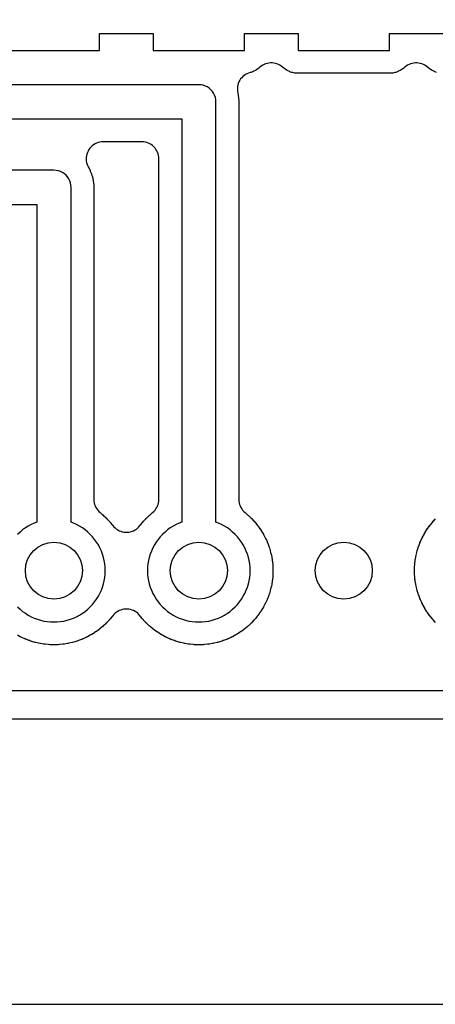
# Model space of a CAD drawing. Header units: millimetres. Extents: x 0 to 200, y 0 to 150.
# Tile 7 of 36: x 51.25 to 58.53, y 0 to 17.26. Entities that reach past the tile are written whole.
import ezdxf

# ---------------------------------------------------------------- set-up
doc = ezdxf.new("R2010")
doc.units = ezdxf.units.MM
for name, color, linetype in [('COPPER_KEEP_ref', 8, 'Continuous'), ('COPPER_REMOVE', 3, 'Continuous'), ('DRILL_1.0', 4, 'Continuous'), ('LABELS_ref', 5, 'Continuous'), ('OUTLINE', 7, 'Continuous')]:
    doc.layers.add(name, color=color, linetype=linetype)

msp = doc.modelspace()

# ---------------------------------------------------------------- linework, layer by layer
at = {"layer": 'COPPER_KEEP_ref'}
for points in [[(51.05, 16.723), (52.65, 16.723), (52.65, 17.023), (53.59, 17.023), (53.59, 16.723), (55.19, 16.723), (55.19, 17.023), (56.13, 17.023), (56.13, 16.723), (57.73, 16.723), (57.73, 17.023), (58.67, 17.023)], [(58.557, 16.34), (58.526, 16.35), (58.508, 16.358), (58.479, 16.372), (58.462, 16.382), (58.435, 16.4), (58.419, 16.412), (58.398, 16.431), (58.375, 16.449), (58.351, 16.464), (58.326, 16.478), (58.299, 16.488), (58.271, 16.497), (58.243, 16.502), (58.214, 16.505), (58.186, 16.505), (58.157, 16.502), (58.129, 16.497), (58.101, 16.488), (58.074, 16.478), (58.049, 16.464), (58.025, 16.449), (58.002, 16.431), (57.981, 16.412), (57.965, 16.4), (57.938, 16.382), (57.921, 16.372), (57.892, 16.358), (57.874, 16.35), (57.843, 16.34), (57.824, 16.335), (57.792, 16.328), (57.772, 16.326), (57.735, 16.323), (57.725, 16.323), (56.135, 16.323), (56.125, 16.323), (56.088, 16.326), (56.068, 16.328), (56.036, 16.335), (56.017, 16.34), (55.986, 16.35), (55.968, 16.358), (55.939, 16.372), (55.922, 16.382), (55.895, 16.4), (55.879, 16.412), (55.858, 16.431), (55.835, 16.449), (55.811, 16.464), (55.786, 16.478), (55.759, 16.488), (55.731, 16.497), (55.703, 16.502), (55.674, 16.505), (55.646, 16.505), (55.617, 16.502), (55.589, 16.497), (55.561, 16.488), (55.534, 16.478), (55.509, 16.464), (55.485, 16.449), (55.462, 16.431), (55.441, 16.412), (55.425, 16.4), (55.398, 16.382), (55.381, 16.372), (55.352, 16.358), (55.334, 16.35), (55.303, 16.34), (55.287, 16.335), (55.259, 16.327), (55.233, 16.315), (55.207, 16.301), (55.184, 16.285), (55.162, 16.267), (55.141, 16.246), (55.123, 16.224), (55.107, 16.2), (55.093, 16.175), (55.082, 16.148), (55.074, 16.12), (55.068, 16.092), (55.065, 16.063), (55.065, 16.035), (55.067, 16.006), (55.072, 15.978), (55.073, 15.974), (55.079, 15.945), (55.08, 15.935), (55.086, 15.893), (55.087, 15.883), (55.089, 15.852), (55.089, 15.847), (55.09, 15.825), (55.09, 15.821), (55.09, 8.852), (55.091, 8.822), (55.096, 8.793), (55.103, 8.764), (55.113, 8.737), (55.125, 8.71), (55.141, 8.685), (55.158, 8.661), (55.178, 8.639), (55.2, 8.62), (55.235, 8.59), (55.239, 8.587), (55.255, 8.573), (55.259, 8.57), (55.298, 8.533), (55.302, 8.53), (55.317, 8.515), (55.32, 8.511), (55.357, 8.472), (55.36, 8.468), (55.374, 8.452), (55.377, 8.448), (55.412, 8.407), (55.415, 8.403), (55.428, 8.386), (55.431, 8.382), (55.462, 8.338), (55.465, 8.334), (55.477, 8.316), (55.479, 8.312), (55.508, 8.266), (55.51, 8.262), (55.521, 8.244), (55.523, 8.239), (55.549, 8.192), (55.551, 8.187), (55.56, 8.168), (55.563, 8.164), (55.585, 8.115), (55.587, 8.11), (55.595, 8.091), (55.597, 8.086), (55.616, 8.035), (55.617, 8.031), (55.624, 8.011), (55.626, 8.006), (55.641, 7.954), (55.643, 7.95), (55.648, 7.929), (55.649, 7.924), (55.662, 7.872), (55.663, 7.867), (55.667, 7.846), (55.668, 7.841), (55.677, 7.788), (55.677, 7.783), (55.68, 7.762), (55.681, 7.757), (55.686, 7.704), (55.686, 7.699), (55.688, 7.677), (55.688, 7.672), (55.69, 7.619), (55.69, 7.614), (55.69, 7.592), (55.69, 7.587), (55.688, 7.534), (55.688, 7.529), (55.686, 7.507), (55.686, 7.502), (55.681, 7.449), (55.68, 7.444), (55.677, 7.423), (55.677, 7.418), (55.668, 7.365), (55.667, 7.36), (55.663, 7.339), (55.662, 7.334), (55.649, 7.282), (55.648, 7.277), (55.643, 7.256), (55.641, 7.252), (55.626, 7.2), (55.624, 7.195), (55.617, 7.175), (55.616, 7.171), (55.597, 7.12), (55.595, 7.115), (55.587, 7.096), (55.585, 7.091), (55.563, 7.042), (55.56, 7.038), (55.551, 7.019), (55.549, 7.014), (55.523, 6.967), (55.521, 6.962), (55.51, 6.944), (55.508, 6.94), (55.479, 6.894), (55.477, 6.89), (55.465, 6.872), (55.462, 6.868), (55.431, 6.824), (55.428, 6.82), (55.415, 6.803), (55.412, 6.799), (55.377, 6.758), (55.374, 6.754), (55.36, 6.738), (55.357, 6.734), (55.32, 6.695), (55.317, 6.691), (55.302, 6.676), (55.298, 6.673), (55.259, 6.636), (55.255, 6.633), (55.239, 6.619), (55.235, 6.616), (55.194, 6.581), (55.19, 6.578), (55.173, 6.565), (55.169, 6.562), (55.125, 6.531), (55.121, 6.528), (55.103, 6.516), (55.099, 6.514), (55.053, 6.485), (55.049, 6.483), (55.031, 6.472), (55.026, 6.47), (54.979, 6.444), (54.974, 6.442), (54.955, 6.433), (54.951, 6.43), (54.902, 6.408), (54.897, 6.406), (54.878, 6.398), (54.873, 6.396), (54.822, 6.377), (54.818, 6.376), (54.798, 6.369), (54.793, 6.367), (54.741, 6.352), (54.737, 6.35), (54.716, 6.345), (54.711, 6.344), (54.659, 6.331), (54.654, 6.33), (54.633, 6.326), (54.628, 6.325), (54.575, 6.316), (54.57, 6.316), (54.549, 6.313), (54.544, 6.312), (54.491, 6.307), (54.486, 6.307), (54.464, 6.305), (54.459, 6.305), (54.406, 6.303), (54.401, 6.303), (54.379, 6.303), (54.374, 6.303), (54.321, 6.305), (54.316, 6.305), (54.294, 6.307), (54.289, 6.307), (54.236, 6.312), (54.231, 6.313), (54.21, 6.316), (54.205, 6.316), (54.152, 6.325), (54.147, 6.326), (54.126, 6.33), (54.121, 6.331), (54.069, 6.344), (54.064, 6.345), (54.043, 6.35), (54.039, 6.352), (53.987, 6.367), (53.982, 6.369), (53.962, 6.376), (53.958, 6.377), (53.907, 6.396), (53.902, 6.398), (53.883, 6.406), (53.878, 6.408), (53.829, 6.43), (53.825, 6.433), (53.806, 6.442), (53.801, 6.444), (53.754, 6.47), (53.749, 6.472), (53.731, 6.483), (53.727, 6.485), (53.681, 6.514), (53.677, 6.516), (53.659, 6.528), (53.655, 6.531), (53.611, 6.562), (53.607, 6.565), (53.59, 6.578), (53.586, 6.581), (53.545, 6.616), (53.541, 6.619), (53.525, 6.633), (53.521, 6.636), (53.482, 6.673), (53.478, 6.676), (53.463, 6.691), (53.46, 6.695), (53.423, 6.734), (53.42, 6.738), (53.406, 6.754), (53.403, 6.758), (53.368, 6.799), (53.365, 6.803), (53.358, 6.813), (53.339, 6.835), (53.319, 6.855), (53.296, 6.873), (53.272, 6.889), (53.246, 6.902), (53.219, 6.913), (53.192, 6.921), (53.163, 6.927), (53.134, 6.93), (53.106, 6.93), (53.077, 6.927), (53.048, 6.921), (53.021, 6.913), (52.994, 6.902), (52.968, 6.889), (52.944, 6.873), (52.921, 6.855), (52.901, 6.835), (52.882, 6.813), (52.875, 6.803), (52.872, 6.799), (52.837, 6.758), (52.834, 6.754), (52.82, 6.738), (52.817, 6.734), (52.78, 6.695), (52.777, 6.691), (52.762, 6.676), (52.758, 6.673), (52.719, 6.636), (52.715, 6.633), (52.699, 6.619), (52.695, 6.616), (52.654, 6.581), (52.65, 6.578), (52.633, 6.565), (52.629, 6.562), (52.585, 6.531), (52.581, 6.528), (52.563, 6.516), (52.559, 6.514), (52.513, 6.485), (52.509, 6.483), (52.491, 6.472), (52.486, 6.47), (52.439, 6.444), (52.434, 6.442), (52.415, 6.433), (52.411, 6.43), (52.362, 6.408), (52.357, 6.406), (52.338, 6.398), (52.333, 6.396), (52.282, 6.377), (52.278, 6.376), (52.258, 6.369), (52.253, 6.367), (52.201, 6.352), (52.197, 6.35), (52.176, 6.345), (52.171, 6.344), (52.119, 6.331), (52.114, 6.33), (52.093, 6.326), (52.088, 6.325), (52.035, 6.316), (52.03, 6.316), (52.009, 6.313), (52.004, 6.312), (51.951, 6.307), (51.946, 6.307), (51.924, 6.305), (51.919, 6.305), (51.866, 6.303), (51.861, 6.303), (51.839, 6.303), (51.834, 6.303), (51.781, 6.305), (51.776, 6.305), (51.754, 6.307), (51.749, 6.307), (51.696, 6.312), (51.691, 6.313), (51.67, 6.316), (51.665, 6.316), (51.612, 6.325), (51.607, 6.326), (51.586, 6.33), (51.581, 6.331), (51.529, 6.344), (51.524, 6.345), (51.503, 6.35), (51.499, 6.352), (51.447, 6.367), (51.442, 6.369), (51.422, 6.376), (51.418, 6.377), (51.367, 6.396), (51.362, 6.398), (51.343, 6.406), (51.338, 6.408), (51.289, 6.43), (51.285, 6.433), (51.266, 6.442), (51.261, 6.444), (51.214, 6.47)], [(31.7, 15.523), (54.09, 15.523), (54.09, 8.451), (54.046, 8.434), (53.992, 8.41), (53.94, 8.382), (53.89, 8.351), (53.842, 8.317), (53.797, 8.28), (53.754, 8.239), (53.713, 8.196), (53.676, 8.151), (53.642, 8.103), (53.611, 8.053), (53.583, 8.001), (53.559, 7.947), (53.538, 7.892), (53.521, 7.836), (53.507, 7.779), (53.498, 7.72), (53.492, 7.662), (53.49, 7.603), (53.492, 7.544), (53.498, 7.486), (53.507, 7.427), (53.521, 7.37), (53.538, 7.314), (53.559, 7.259), (53.583, 7.205), (53.611, 7.153), (53.611, 7.153), (53.642, 7.103), (53.676, 7.055), (53.713, 7.01), (53.754, 6.967), (53.797, 6.926), (53.842, 6.889), (53.89, 6.855), (53.94, 6.824), (53.992, 6.796), (54.046, 6.772), (54.101, 6.751), (54.157, 6.734), (54.214, 6.72), (54.273, 6.711), (54.331, 6.705), (54.39, 6.703), (54.449, 6.705), (54.507, 6.711), (54.566, 6.72), (54.623, 6.734), (54.679, 6.751), (54.734, 6.772), (54.788, 6.796), (54.84, 6.824), (54.89, 6.855), (54.938, 6.889), (54.983, 6.926), (55.026, 6.967), (55.067, 7.01), (55.104, 7.055), (55.138, 7.103), (55.169, 7.153), (55.197, 7.205), (55.221, 7.259), (55.242, 7.314), (55.259, 7.37), (55.273, 7.427), (55.282, 7.486), (55.288, 7.544), (55.29, 7.603), (55.288, 7.662), (55.282, 7.72), (55.273, 7.779), (55.259, 7.836), (55.242, 7.892), (55.221, 7.947), (55.197, 8.001), (55.169, 8.053), (55.138, 8.103), (55.104, 8.151), (55.067, 8.196), (55.026, 8.239), (54.983, 8.28), (54.938, 8.317), (54.89, 8.351), (54.84, 8.382), (54.788, 8.41), (54.734, 8.434), (54.69, 8.451), (54.69, 15.823), (54.687, 15.862), (54.68, 15.901), (54.667, 15.938), (54.65, 15.973), (54.628, 16.006), (54.602, 16.035), (54.573, 16.061), (54.54, 16.083), (54.505, 16.1), (54.468, 16.113), (54.429, 16.12), (54.39, 16.123), (31.826, 16.123)], [(51.214, 6.967), (51.257, 6.926), (51.302, 6.889), (51.35, 6.855), (51.4, 6.824), (51.452, 6.796), (51.506, 6.772), (51.561, 6.751), (51.617, 6.734), (51.674, 6.72), (51.733, 6.711), (51.791, 6.705), (51.85, 6.703), (51.909, 6.705), (51.967, 6.711), (52.026, 6.72), (52.083, 6.734), (52.139, 6.751), (52.194, 6.772), (52.248, 6.796), (52.3, 6.824), (52.35, 6.855), (52.398, 6.889), (52.443, 6.926), (52.486, 6.967), (52.527, 7.01), (52.564, 7.055), (52.598, 7.103), (52.629, 7.153), (52.657, 7.205), (52.681, 7.259), (52.702, 7.314), (52.719, 7.37), (52.733, 7.427), (52.742, 7.486), (52.748, 7.544), (52.75, 7.603), (52.748, 7.662), (52.742, 7.72), (52.733, 7.779), (52.719, 7.836), (52.702, 7.892), (52.681, 7.947), (52.657, 8.001), (52.629, 8.053), (52.598, 8.103), (52.564, 8.151), (52.527, 8.196), (52.486, 8.239), (52.443, 8.28), (52.398, 8.317), (52.35, 8.351), (52.3, 8.382), (52.248, 8.41), (52.194, 8.434), (52.15, 8.451), (52.15, 14.323), (52.147, 14.362), (52.14, 14.401), (52.127, 14.438), (52.11, 14.473), (52.088, 14.506), (52.062, 14.535), (52.033, 14.561), (52, 14.583), (51.965, 14.6), (51.928, 14.613), (51.889, 14.62), (51.85, 14.623), (30.424, 14.623)], [(30.3, 14.023), (51.55, 14.023), (51.55, 8.451), (51.506, 8.434), (51.452, 8.41), (51.4, 8.382), (51.35, 8.351), (51.302, 8.317), (51.257, 8.28), (51.214, 8.239)], [(58.54, 6.695), (58.503, 6.734), (58.5, 6.738), (58.486, 6.754), (58.483, 6.758), (58.448, 6.799), (58.445, 6.803), (58.432, 6.82), (58.429, 6.824), (58.398, 6.868), (58.395, 6.872), (58.383, 6.89), (58.381, 6.894), (58.352, 6.94), (58.35, 6.944), (58.339, 6.962), (58.337, 6.967), (58.311, 7.014), (58.309, 7.019), (58.3, 7.038), (58.297, 7.042), (58.275, 7.091), (58.273, 7.096), (58.265, 7.115), (58.263, 7.12), (58.244, 7.171), (58.243, 7.175), (58.236, 7.195), (58.234, 7.2), (58.219, 7.252), (58.217, 7.256), (58.212, 7.277), (58.211, 7.282), (58.198, 7.334), (58.197, 7.339), (58.193, 7.36), (58.192, 7.365), (58.183, 7.418), (58.183, 7.423), (58.18, 7.444), (58.179, 7.449), (58.174, 7.502), (58.174, 7.507), (58.172, 7.529), (58.172, 7.534), (58.17, 7.587), (58.17, 7.592), (58.17, 7.614), (58.17, 7.619), (58.172, 7.672), (58.172, 7.677), (58.174, 7.699), (58.174, 7.704), (58.179, 7.757), (58.18, 7.762), (58.183, 7.783), (58.183, 7.788), (58.192, 7.841), (58.193, 7.846), (58.197, 7.867), (58.198, 7.872), (58.211, 7.924), (58.212, 7.929), (58.217, 7.95), (58.219, 7.954), (58.234, 8.006), (58.236, 8.011), (58.243, 8.031), (58.244, 8.035), (58.263, 8.086), (58.265, 8.091), (58.273, 8.11), (58.275, 8.115), (58.297, 8.164), (58.3, 8.168), (58.309, 8.187), (58.311, 8.192), (58.337, 8.239), (58.339, 8.244), (58.35, 8.262), (58.352, 8.266), (58.381, 8.312), (58.383, 8.316), (58.395, 8.334), (58.398, 8.338), (58.429, 8.382), (58.432, 8.386), (58.445, 8.403), (58.448, 8.407), (58.483, 8.448), (58.486, 8.452), (58.5, 8.468), (58.503, 8.472), (58.54, 8.511)], [(24.54, 5.5), (66.46, 5.5)]]:
    msp.add_lwpolyline(points, dxfattribs=at)
msp.add_lwpolyline([(53.684, 14.882), (53.677, 14.91), (53.667, 14.938), (53.655, 14.964), (53.639, 14.99), (53.622, 15.013), (53.602, 15.035), (53.58, 15.055), (53.557, 15.072), (53.531, 15.088), (53.505, 15.1), (53.477, 15.11), (53.449, 15.117), (53.419, 15.122), (53.39, 15.123), (52.715, 15.123), (52.685, 15.122), (52.656, 15.117), (52.627, 15.11), (52.599, 15.099), (52.572, 15.086), (52.546, 15.071), (52.522, 15.053), (52.5, 15.032), (52.48, 15.01), (52.463, 14.986), (52.448, 14.96), (52.436, 14.933), (52.426, 14.904), (52.42, 14.875), (52.416, 14.845), (52.415, 14.816), (52.417, 14.786), (52.423, 14.756), (52.431, 14.727), (52.442, 14.7), (52.455, 14.673), (52.466, 14.654), (52.471, 14.646), (52.484, 14.619), (52.488, 14.61), (52.504, 14.571), (52.508, 14.562), (52.517, 14.534), (52.52, 14.524), (52.531, 14.483), (52.533, 14.474), (52.539, 14.445), (52.54, 14.435), (52.546, 14.393), (52.547, 14.383), (52.549, 14.352), (52.549, 14.347), (52.55, 14.325), (52.55, 14.321), (52.55, 8.852), (52.551, 8.822), (52.556, 8.793), (52.563, 8.764), (52.573, 8.737), (52.585, 8.71), (52.601, 8.685), (52.618, 8.661), (52.638, 8.639), (52.66, 8.62), (52.695, 8.59), (52.699, 8.587), (52.715, 8.573), (52.719, 8.57), (52.758, 8.533), (52.762, 8.53), (52.777, 8.515), (52.78, 8.511), (52.817, 8.472), (52.82, 8.468), (52.834, 8.452), (52.837, 8.448), (52.872, 8.407), (52.875, 8.403), (52.882, 8.393), (52.901, 8.371), (52.921, 8.351), (52.944, 8.333), (52.968, 8.317), (52.994, 8.304), (53.021, 8.293), (53.048, 8.285), (53.077, 8.279), (53.106, 8.276), (53.134, 8.276), (53.163, 8.279), (53.192, 8.285), (53.219, 8.293), (53.246, 8.304), (53.272, 8.317), (53.296, 8.333), (53.319, 8.351), (53.339, 8.371), (53.358, 8.393), (53.365, 8.403), (53.368, 8.407), (53.403, 8.448), (53.406, 8.452), (53.42, 8.468), (53.423, 8.472), (53.46, 8.511), (53.463, 8.515), (53.478, 8.53), (53.482, 8.533), (53.521, 8.57), (53.525, 8.573), (53.541, 8.587), (53.545, 8.59), (53.58, 8.62), (53.602, 8.639), (53.622, 8.661), (53.639, 8.685), (53.655, 8.71), (53.667, 8.737), (53.677, 8.764), (53.684, 8.793), (53.689, 8.822), (53.69, 8.852), (53.69, 14.823), (53.689, 14.852), (53.684, 14.882)], close=True, dxfattribs=at)
at = {"layer": 'COPPER_REMOVE'}
for points in [[(67.26, 5), (23.74, 5), (23.74, 9.3), (23.676, 10.113), (23.485, 10.907), (23.173, 11.661), (22.747, 12.356), (22.217, 12.977), (21.596, 13.507), (20.901, 13.933), (20.147, 14.245), (19.354, 14.436), (18.54, 14.5), (5, 14.5), (5, 101.5)], [(51.05, 16.723), (52.65, 16.723), (52.65, 17.023), (53.59, 17.023), (53.59, 16.723), (55.19, 16.723), (55.19, 17.023), (56.13, 17.023), (56.13, 16.723), (57.73, 16.723), (57.73, 17.023), (58.67, 17.023)], [(58.557, 16.34), (58.526, 16.35), (58.508, 16.358), (58.479, 16.372), (58.462, 16.382), (58.435, 16.4), (58.419, 16.412), (58.398, 16.431), (58.375, 16.449), (58.351, 16.464), (58.326, 16.478), (58.299, 16.488), (58.271, 16.497), (58.243, 16.502), (58.214, 16.505), (58.186, 16.505), (58.157, 16.502), (58.129, 16.497), (58.101, 16.488), (58.074, 16.478), (58.049, 16.464), (58.025, 16.449), (58.002, 16.431), (57.981, 16.412), (57.965, 16.4), (57.938, 16.382), (57.921, 16.372), (57.892, 16.358), (57.874, 16.35), (57.843, 16.34), (57.824, 16.335), (57.792, 16.328), (57.772, 16.326), (57.735, 16.323), (57.725, 16.323), (56.135, 16.323), (56.125, 16.323), (56.088, 16.326), (56.068, 16.328), (56.036, 16.335), (56.017, 16.34), (55.986, 16.35), (55.968, 16.358), (55.939, 16.372), (55.922, 16.382), (55.895, 16.4), (55.879, 16.412), (55.858, 16.431), (55.835, 16.449), (55.811, 16.464), (55.786, 16.478), (55.759, 16.488), (55.731, 16.497), (55.703, 16.502), (55.674, 16.505), (55.646, 16.505), (55.617, 16.502), (55.589, 16.497), (55.561, 16.488), (55.534, 16.478), (55.509, 16.464), (55.485, 16.449), (55.462, 16.431), (55.441, 16.412), (55.425, 16.4), (55.398, 16.382), (55.381, 16.372), (55.352, 16.358), (55.334, 16.35), (55.303, 16.34), (55.287, 16.335), (55.259, 16.327), (55.233, 16.315), (55.207, 16.301), (55.184, 16.285), (55.162, 16.267), (55.141, 16.246), (55.123, 16.224), (55.107, 16.2), (55.093, 16.175), (55.082, 16.148), (55.074, 16.12), (55.068, 16.092), (55.065, 16.063), (55.065, 16.035), (55.067, 16.006), (55.072, 15.978), (55.073, 15.974), (55.079, 15.945), (55.08, 15.935), (55.086, 15.893), (55.087, 15.883), (55.089, 15.852), (55.089, 15.847), (55.09, 15.825), (55.09, 15.821), (55.09, 8.852), (55.091, 8.822), (55.096, 8.793), (55.103, 8.764), (55.113, 8.737), (55.125, 8.71), (55.141, 8.685), (55.158, 8.661), (55.178, 8.639), (55.2, 8.62), (55.235, 8.59), (55.239, 8.587), (55.255, 8.573), (55.259, 8.57), (55.298, 8.533), (55.302, 8.53), (55.317, 8.515), (55.32, 8.511), (55.357, 8.472), (55.36, 8.468), (55.374, 8.452), (55.377, 8.448), (55.412, 8.407), (55.415, 8.403), (55.428, 8.386), (55.431, 8.382), (55.462, 8.338), (55.465, 8.334), (55.477, 8.316), (55.479, 8.312), (55.508, 8.266), (55.51, 8.262), (55.521, 8.244), (55.523, 8.239), (55.549, 8.192), (55.551, 8.187), (55.56, 8.168), (55.563, 8.164), (55.585, 8.115), (55.587, 8.11), (55.595, 8.091), (55.597, 8.086), (55.616, 8.035), (55.617, 8.031), (55.624, 8.011), (55.626, 8.006), (55.641, 7.954), (55.643, 7.95), (55.648, 7.929), (55.649, 7.924), (55.662, 7.872), (55.663, 7.867), (55.667, 7.846), (55.668, 7.841), (55.677, 7.788), (55.677, 7.783), (55.68, 7.762), (55.681, 7.757), (55.686, 7.704), (55.686, 7.699), (55.688, 7.677), (55.688, 7.672), (55.69, 7.619), (55.69, 7.614), (55.69, 7.592), (55.69, 7.587), (55.688, 7.534), (55.688, 7.529), (55.686, 7.507), (55.686, 7.502), (55.681, 7.449), (55.68, 7.444), (55.677, 7.423), (55.677, 7.418), (55.668, 7.365), (55.667, 7.36), (55.663, 7.339), (55.662, 7.334), (55.649, 7.282), (55.648, 7.277), (55.643, 7.256), (55.641, 7.252), (55.626, 7.2), (55.624, 7.195), (55.617, 7.175), (55.616, 7.171), (55.597, 7.12), (55.595, 7.115), (55.587, 7.096), (55.585, 7.091), (55.563, 7.042), (55.56, 7.038), (55.551, 7.019), (55.549, 7.014), (55.523, 6.967), (55.521, 6.962), (55.51, 6.944), (55.508, 6.94), (55.479, 6.894), (55.477, 6.89), (55.465, 6.872), (55.462, 6.868), (55.431, 6.824), (55.428, 6.82), (55.415, 6.803), (55.412, 6.799), (55.377, 6.758), (55.374, 6.754), (55.36, 6.738), (55.357, 6.734), (55.32, 6.695), (55.317, 6.691), (55.302, 6.676), (55.298, 6.673), (55.259, 6.636), (55.255, 6.633), (55.239, 6.619), (55.235, 6.616), (55.194, 6.581), (55.19, 6.578), (55.173, 6.565), (55.169, 6.562), (55.125, 6.531), (55.121, 6.528), (55.103, 6.516), (55.099, 6.514), (55.053, 6.485), (55.049, 6.483), (55.031, 6.472), (55.026, 6.47), (54.979, 6.444), (54.974, 6.442), (54.955, 6.433), (54.951, 6.43), (54.902, 6.408), (54.897, 6.406), (54.878, 6.398), (54.873, 6.396), (54.822, 6.377), (54.818, 6.376), (54.798, 6.369), (54.793, 6.367), (54.741, 6.352), (54.737, 6.35), (54.716, 6.345), (54.711, 6.344), (54.659, 6.331), (54.654, 6.33), (54.633, 6.326), (54.628, 6.325), (54.575, 6.316), (54.57, 6.316), (54.549, 6.313), (54.544, 6.312), (54.491, 6.307), (54.486, 6.307), (54.464, 6.305), (54.459, 6.305), (54.406, 6.303), (54.401, 6.303), (54.379, 6.303), (54.374, 6.303), (54.321, 6.305), (54.316, 6.305), (54.294, 6.307), (54.289, 6.307), (54.236, 6.312), (54.231, 6.313), (54.21, 6.316), (54.205, 6.316), (54.152, 6.325), (54.147, 6.326), (54.126, 6.33), (54.121, 6.331), (54.069, 6.344), (54.064, 6.345), (54.043, 6.35), (54.039, 6.352), (53.987, 6.367), (53.982, 6.369), (53.962, 6.376), (53.958, 6.377), (53.907, 6.396), (53.902, 6.398), (53.883, 6.406), (53.878, 6.408), (53.829, 6.43), (53.825, 6.433), (53.806, 6.442), (53.801, 6.444), (53.754, 6.47), (53.749, 6.472), (53.731, 6.483), (53.727, 6.485), (53.681, 6.514), (53.677, 6.516), (53.659, 6.528), (53.655, 6.531), (53.611, 6.562), (53.607, 6.565), (53.59, 6.578), (53.586, 6.581), (53.545, 6.616), (53.541, 6.619), (53.525, 6.633), (53.521, 6.636), (53.482, 6.673), (53.478, 6.676), (53.463, 6.691), (53.46, 6.695), (53.423, 6.734), (53.42, 6.738), (53.406, 6.754), (53.403, 6.758), (53.368, 6.799), (53.365, 6.803), (53.358, 6.813), (53.339, 6.835), (53.319, 6.855), (53.296, 6.873), (53.272, 6.889), (53.246, 6.902), (53.219, 6.913), (53.192, 6.921), (53.163, 6.927), (53.134, 6.93), (53.106, 6.93), (53.077, 6.927), (53.048, 6.921), (53.021, 6.913), (52.994, 6.902), (52.968, 6.889), (52.944, 6.873), (52.921, 6.855), (52.901, 6.835), (52.882, 6.813), (52.875, 6.803), (52.872, 6.799), (52.837, 6.758), (52.834, 6.754), (52.82, 6.738), (52.817, 6.734), (52.78, 6.695), (52.777, 6.691), (52.762, 6.676), (52.758, 6.673), (52.719, 6.636), (52.715, 6.633), (52.699, 6.619), (52.695, 6.616), (52.654, 6.581), (52.65, 6.578), (52.633, 6.565), (52.629, 6.562), (52.585, 6.531), (52.581, 6.528), (52.563, 6.516), (52.559, 6.514), (52.513, 6.485), (52.509, 6.483), (52.491, 6.472), (52.486, 6.47), (52.439, 6.444), (52.434, 6.442), (52.415, 6.433), (52.411, 6.43), (52.362, 6.408), (52.357, 6.406), (52.338, 6.398), (52.333, 6.396), (52.282, 6.377), (52.278, 6.376), (52.258, 6.369), (52.253, 6.367), (52.201, 6.352), (52.197, 6.35), (52.176, 6.345), (52.171, 6.344), (52.119, 6.331), (52.114, 6.33), (52.093, 6.326), (52.088, 6.325), (52.035, 6.316), (52.03, 6.316), (52.009, 6.313), (52.004, 6.312), (51.951, 6.307), (51.946, 6.307), (51.924, 6.305), (51.919, 6.305), (51.866, 6.303), (51.861, 6.303), (51.839, 6.303), (51.834, 6.303), (51.781, 6.305), (51.776, 6.305), (51.754, 6.307), (51.749, 6.307), (51.696, 6.312), (51.691, 6.313), (51.67, 6.316), (51.665, 6.316), (51.612, 6.325), (51.607, 6.326), (51.586, 6.33), (51.581, 6.331), (51.529, 6.344), (51.524, 6.345), (51.503, 6.35), (51.499, 6.352), (51.447, 6.367), (51.442, 6.369), (51.422, 6.376), (51.418, 6.377), (51.367, 6.396), (51.362, 6.398), (51.343, 6.406), (51.338, 6.408), (51.289, 6.43), (51.285, 6.433), (51.266, 6.442), (51.261, 6.444), (51.214, 6.47)], [(31.7, 15.523), (54.09, 15.523), (54.09, 8.451), (54.046, 8.434), (53.992, 8.41), (53.94, 8.382), (53.89, 8.351), (53.842, 8.317), (53.797, 8.28), (53.754, 8.239), (53.713, 8.196), (53.676, 8.151), (53.642, 8.103), (53.611, 8.053), (53.583, 8.001), (53.559, 7.947), (53.538, 7.892), (53.521, 7.836), (53.507, 7.779), (53.498, 7.72), (53.492, 7.662), (53.49, 7.603), (53.492, 7.544), (53.498, 7.486), (53.507, 7.427), (53.521, 7.37), (53.538, 7.314), (53.559, 7.259), (53.583, 7.205), (53.611, 7.153), (53.611, 7.153), (53.642, 7.103), (53.676, 7.055), (53.713, 7.01), (53.754, 6.967), (53.797, 6.926), (53.842, 6.889), (53.89, 6.855), (53.94, 6.824), (53.992, 6.796), (54.046, 6.772), (54.101, 6.751), (54.157, 6.734), (54.214, 6.72), (54.273, 6.711), (54.331, 6.705), (54.39, 6.703), (54.449, 6.705), (54.507, 6.711), (54.566, 6.72), (54.623, 6.734), (54.679, 6.751), (54.734, 6.772), (54.788, 6.796), (54.84, 6.824), (54.89, 6.855), (54.938, 6.889), (54.983, 6.926), (55.026, 6.967), (55.067, 7.01), (55.104, 7.055), (55.138, 7.103), (55.169, 7.153), (55.197, 7.205), (55.221, 7.259), (55.242, 7.314), (55.259, 7.37), (55.273, 7.427), (55.282, 7.486), (55.288, 7.544), (55.29, 7.603), (55.288, 7.662), (55.282, 7.72), (55.273, 7.779), (55.259, 7.836), (55.242, 7.892), (55.221, 7.947), (55.197, 8.001), (55.169, 8.053), (55.138, 8.103), (55.104, 8.151), (55.067, 8.196), (55.026, 8.239), (54.983, 8.28), (54.938, 8.317), (54.89, 8.351), (54.84, 8.382), (54.788, 8.41), (54.734, 8.434), (54.69, 8.451), (54.69, 15.823), (54.687, 15.862), (54.68, 15.901), (54.667, 15.938), (54.65, 15.973), (54.628, 16.006), (54.602, 16.035), (54.573, 16.061), (54.54, 16.083), (54.505, 16.1), (54.468, 16.113), (54.429, 16.12), (54.39, 16.123), (31.826, 16.123)], [(51.214, 6.967), (51.257, 6.926), (51.302, 6.889), (51.35, 6.855), (51.4, 6.824), (51.452, 6.796), (51.506, 6.772), (51.561, 6.751), (51.617, 6.734), (51.674, 6.72), (51.733, 6.711), (51.791, 6.705), (51.85, 6.703), (51.909, 6.705), (51.967, 6.711), (52.026, 6.72), (52.083, 6.734), (52.139, 6.751), (52.194, 6.772), (52.248, 6.796), (52.3, 6.824), (52.35, 6.855), (52.398, 6.889), (52.443, 6.926), (52.486, 6.967), (52.527, 7.01), (52.564, 7.055), (52.598, 7.103), (52.629, 7.153), (52.657, 7.205), (52.681, 7.259), (52.702, 7.314), (52.719, 7.37), (52.733, 7.427), (52.742, 7.486), (52.748, 7.544), (52.75, 7.603), (52.748, 7.662), (52.742, 7.72), (52.733, 7.779), (52.719, 7.836), (52.702, 7.892), (52.681, 7.947), (52.657, 8.001), (52.629, 8.053), (52.598, 8.103), (52.564, 8.151), (52.527, 8.196), (52.486, 8.239), (52.443, 8.28), (52.398, 8.317), (52.35, 8.351), (52.3, 8.382), (52.248, 8.41), (52.194, 8.434), (52.15, 8.451), (52.15, 14.323), (52.147, 14.362), (52.14, 14.401), (52.127, 14.438), (52.11, 14.473), (52.088, 14.506), (52.062, 14.535), (52.033, 14.561), (52, 14.583), (51.965, 14.6), (51.928, 14.613), (51.889, 14.62), (51.85, 14.623), (30.424, 14.623)], [(30.3, 14.023), (51.55, 14.023), (51.55, 8.451), (51.506, 8.434), (51.452, 8.41), (51.4, 8.382), (51.35, 8.351), (51.302, 8.317), (51.257, 8.28), (51.214, 8.239)], [(58.54, 6.695), (58.503, 6.734), (58.5, 6.738), (58.486, 6.754), (58.483, 6.758), (58.448, 6.799), (58.445, 6.803), (58.432, 6.82), (58.429, 6.824), (58.398, 6.868), (58.395, 6.872), (58.383, 6.89), (58.381, 6.894), (58.352, 6.94), (58.35, 6.944), (58.339, 6.962), (58.337, 6.967), (58.311, 7.014), (58.309, 7.019), (58.3, 7.038), (58.297, 7.042), (58.275, 7.091), (58.273, 7.096), (58.265, 7.115), (58.263, 7.12), (58.244, 7.171), (58.243, 7.175), (58.236, 7.195), (58.234, 7.2), (58.219, 7.252), (58.217, 7.256), (58.212, 7.277), (58.211, 7.282), (58.198, 7.334), (58.197, 7.339), (58.193, 7.36), (58.192, 7.365), (58.183, 7.418), (58.183, 7.423), (58.18, 7.444), (58.179, 7.449), (58.174, 7.502), (58.174, 7.507), (58.172, 7.529), (58.172, 7.534), (58.17, 7.587), (58.17, 7.592), (58.17, 7.614), (58.17, 7.619), (58.172, 7.672), (58.172, 7.677), (58.174, 7.699), (58.174, 7.704), (58.179, 7.757), (58.18, 7.762), (58.183, 7.783), (58.183, 7.788), (58.192, 7.841), (58.193, 7.846), (58.197, 7.867), (58.198, 7.872), (58.211, 7.924), (58.212, 7.929), (58.217, 7.95), (58.219, 7.954), (58.234, 8.006), (58.236, 8.011), (58.243, 8.031), (58.244, 8.035), (58.263, 8.086), (58.265, 8.091), (58.273, 8.11), (58.275, 8.115), (58.297, 8.164), (58.3, 8.168), (58.309, 8.187), (58.311, 8.192), (58.337, 8.239), (58.339, 8.244), (58.35, 8.262), (58.352, 8.266), (58.381, 8.312), (58.383, 8.316), (58.395, 8.334), (58.398, 8.338), (58.429, 8.382), (58.432, 8.386), (58.445, 8.403), (58.448, 8.407), (58.483, 8.448), (58.486, 8.452), (58.5, 8.468), (58.503, 8.472), (58.54, 8.511)], [(24.54, 5.5), (66.46, 5.5)]]:
    msp.add_lwpolyline(points, dxfattribs=at)
msp.add_lwpolyline([(53.684, 14.882), (53.677, 14.91), (53.667, 14.938), (53.655, 14.964), (53.639, 14.99), (53.622, 15.013), (53.602, 15.035), (53.58, 15.055), (53.557, 15.072), (53.531, 15.088), (53.505, 15.1), (53.477, 15.11), (53.449, 15.117), (53.419, 15.122), (53.39, 15.123), (52.715, 15.123), (52.685, 15.122), (52.656, 15.117), (52.627, 15.11), (52.599, 15.099), (52.572, 15.086), (52.546, 15.071), (52.522, 15.053), (52.5, 15.032), (52.48, 15.01), (52.463, 14.986), (52.448, 14.96), (52.436, 14.933), (52.426, 14.904), (52.42, 14.875), (52.416, 14.845), (52.415, 14.816), (52.417, 14.786), (52.423, 14.756), (52.431, 14.727), (52.442, 14.7), (52.455, 14.673), (52.466, 14.654), (52.471, 14.646), (52.484, 14.619), (52.488, 14.61), (52.504, 14.571), (52.508, 14.562), (52.517, 14.534), (52.52, 14.524), (52.531, 14.483), (52.533, 14.474), (52.539, 14.445), (52.54, 14.435), (52.546, 14.393), (52.547, 14.383), (52.549, 14.352), (52.549, 14.347), (52.55, 14.325), (52.55, 14.321), (52.55, 8.852), (52.551, 8.822), (52.556, 8.793), (52.563, 8.764), (52.573, 8.737), (52.585, 8.71), (52.601, 8.685), (52.618, 8.661), (52.638, 8.639), (52.66, 8.62), (52.695, 8.59), (52.699, 8.587), (52.715, 8.573), (52.719, 8.57), (52.758, 8.533), (52.762, 8.53), (52.777, 8.515), (52.78, 8.511), (52.817, 8.472), (52.82, 8.468), (52.834, 8.452), (52.837, 8.448), (52.872, 8.407), (52.875, 8.403), (52.882, 8.393), (52.901, 8.371), (52.921, 8.351), (52.944, 8.333), (52.968, 8.317), (52.994, 8.304), (53.021, 8.293), (53.048, 8.285), (53.077, 8.279), (53.106, 8.276), (53.134, 8.276), (53.163, 8.279), (53.192, 8.285), (53.219, 8.293), (53.246, 8.304), (53.272, 8.317), (53.296, 8.333), (53.319, 8.351), (53.339, 8.371), (53.358, 8.393), (53.365, 8.403), (53.368, 8.407), (53.403, 8.448), (53.406, 8.452), (53.42, 8.468), (53.423, 8.472), (53.46, 8.511), (53.463, 8.515), (53.478, 8.53), (53.482, 8.533), (53.521, 8.57), (53.525, 8.573), (53.541, 8.587), (53.545, 8.59), (53.58, 8.62), (53.602, 8.639), (53.622, 8.661), (53.639, 8.685), (53.655, 8.71), (53.667, 8.737), (53.677, 8.764), (53.684, 8.793), (53.689, 8.822), (53.69, 8.852), (53.69, 14.823), (53.689, 14.852), (53.684, 14.882)], close=True, dxfattribs=at)
at = {"layer": 'DRILL_1.0'}
for centre in [(51.85, 7.603), (54.39, 7.603), (56.93, 7.603)]:
    msp.add_circle(centre, 0.5, dxfattribs=at)
at = {"layer": 'LABELS_ref'}
msp.add_lwpolyline([(0, 0), (200, 0), (200, 150), (0, 150)], close=True, dxfattribs=at)
at = {"layer": 'OUTLINE'}
msp.add_lwpolyline([(67.26, 5), (23.74, 5), (23.74, 9.3), (23.676, 10.113), (23.485, 10.907), (23.173, 11.661), (22.747, 12.356), (22.217, 12.977), (21.596, 13.507), (20.901, 13.933), (20.147, 14.245), (19.354, 14.436), (18.54, 14.5), (5, 14.5), (5, 101.5)], dxfattribs=at)

doc.saveas('drawing.dxf')
